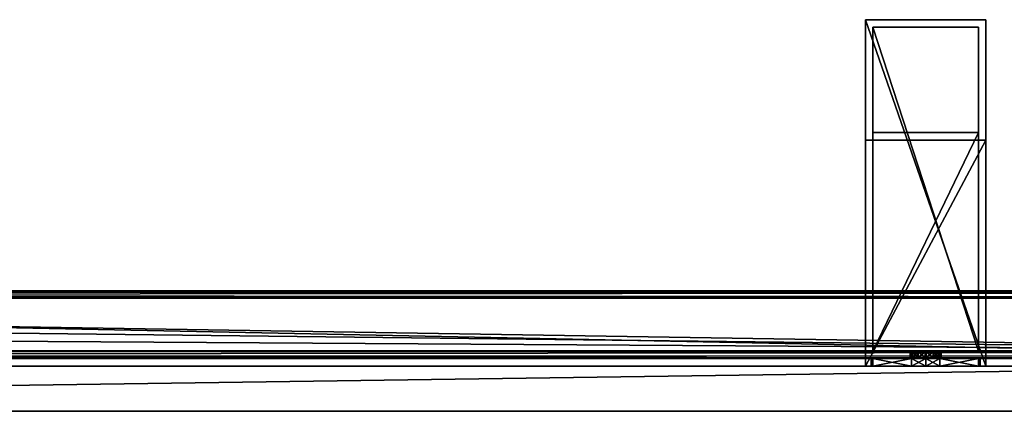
# Model space of a CAD drawing. Header units: metres. Extents: x 0 to 923, y -874 to 49.
# Tile 25 of 26: x 679 to 810, y -3 to 49. Entities that reach past the tile are written whole.
import ezdxf

# ---------------------------------------------------------------- set-up
doc = ezdxf.new("R2010")
doc.units = ezdxf.units.M

msp = doc.modelspace()

# ---------------------------------------------------------------- linework, layer by layer
at = {"layer": 'Y2A89'}
for points in [[(791.254089, 49, 1197), (791.254089, 3, 1181), (791.254089, 3, 1197)], [(791.254089, 3, 1181), (791.254089, 49, 1197), (791.254089, 33, 1181)], [(791.254089, 49, 1197), (791.254089, 49, 797), (791.254089, 33, 1181)], [(791.254089, 33, 1181), (791.254089, 49, 797), (791.254089, 33, 813)], [(791.254089, 49, 797), (791.254089, 3, 797), (791.254089, 33, 813)], [(807.254089, 49, 797), (807.254089, 3, 797), (791.254089, 49, 797)], [(807.254089, 3, 797), (791.254089, 3, 797), (791.254089, 49, 797)], [(791.254089, 49, 797), (791.254089, 49, 1197), (807.254089, 49, 797)], [(791.254089, 49, 1197), (807.254089, 49, 1197), (807.254089, 49, 797)], [(807.254089, 49, 1197), (791.254089, 49, 1197), (807.254089, 3, 1197)], [(791.254089, 49, 1197), (791.254089, 3, 1197), (807.254089, 3, 1197)], [(807.254089, 3, 1197), (807.254089, 3, 1181), (807.254089, 49, 1197)], [(807.254089, 3, 1181), (807.254089, 33, 1181), (807.254089, 49, 1197)], [(807.254089, 49, 1197), (807.254089, 33, 1181), (807.254089, 49, 797)], [(807.254089, 33, 1181), (807.254089, 33, 813), (807.254089, 49, 797)], [(807.254089, 49, 797), (807.254089, 33, 813), (807.254089, 3, 797)], [(792.254089, 5, 1196), (792.254089, 5, 1182), (792.254089, 48, 1196)], [(792.254089, 5, 1182), (792.254089, 34, 1182), (792.254089, 48, 1196)], [(792.254089, 48, 1196), (792.254089, 34, 1182), (792.254089, 48, 798)], [(792.254089, 34, 1182), (792.254089, 34, 812), (792.254089, 48, 798)], [(792.254089, 48, 798), (792.254089, 34, 812), (792.254089, 5, 798)], [(806.254089, 48, 798), (792.254089, 48, 798), (806.254089, 5, 798)], [(792.254089, 48, 798), (792.254089, 5, 798), (806.254089, 5, 798)], [(792.254089, 48, 798), (806.254089, 48, 798), (792.254089, 48, 1196)], [(806.254089, 48, 798), (806.254089, 48, 1196), (792.254089, 48, 1196)], [(806.254089, 48, 1196), (806.254089, 5, 1196), (792.254089, 48, 1196)], [(806.254089, 5, 1196), (792.254089, 5, 1196), (792.254089, 48, 1196)], [(806.254089, 48, 1196), (806.254089, 5, 1182), (806.254089, 5, 1196)], [(806.254089, 5, 1182), (806.254089, 48, 1196), (806.254089, 34, 1182)], [(806.254089, 48, 1196), (806.254089, 48, 798), (806.254089, 34, 1182)], [(806.254089, 34, 1182), (806.254089, 48, 798), (806.254089, 34, 812)], [(806.254089, 48, 798), (806.254089, 5, 798), (806.254089, 34, 812)], [(791.254089, 33, 813), (791.254089, 3, 797), (791.254089, 3, 813)], [(791.254089, 33, 1181), (791.254089, 33, 813), (807.254089, 33, 1181)], [(791.254089, 33, 813), (807.254089, 33, 813), (807.254089, 33, 1181)], [(807.254089, 3, 813), (807.254089, 33, 813), (791.254089, 3, 813)], [(807.254089, 33, 813), (791.254089, 33, 813), (791.254089, 3, 813)], [(807.254089, 3, 1181), (791.254089, 3, 1181), (807.254089, 33, 1181)], [(791.254089, 3, 1181), (791.254089, 33, 1181), (807.254089, 33, 1181)], [(792.254089, 34, 1182), (806.254089, 34, 1182), (792.254089, 34, 812)], [(806.254089, 34, 1182), (806.254089, 34, 812), (792.254089, 34, 812)], [(792.254089, 34, 812), (792.254089, 5, 812), (792.254089, 5, 798)], [(806.254089, 5, 812), (792.254089, 5, 812), (806.254089, 34, 812)], [(792.254089, 5, 812), (792.254089, 34, 812), (806.254089, 34, 812)], [(806.254089, 5, 1182), (806.254089, 34, 1182), (792.254089, 5, 1182)], [(806.254089, 34, 1182), (792.254089, 34, 1182), (792.254089, 5, 1182)], [(806.254089, 34, 812), (806.254089, 5, 798), (806.254089, 5, 812)], [(807.254089, 33, 813), (807.254089, 3, 813), (807.254089, 3, 797)], [(792.254089, 4, 806.887451), (792.004089, 4, 805), (797.440125, 4, 805.990967)], [(797.440125, 4, 805.990967), (792.004089, 4, 805), (797.187622, 4, 804.951233)], [(792.254089, 4, 803.112549), (797.187622, 4, 804.951233), (792.004089, 4, 805)], [(792.254089, 3, 806.887451), (792.004089, 3, 805), (792.254089, 4, 806.887451)], [(792.004089, 3, 805), (792.004089, 4, 805), (792.254089, 4, 806.887451)], [(792.004089, 3, 805), (792.254089, 3, 803.112549), (792.004089, 4, 805)], [(792.254089, 3, 803.112549), (792.254089, 4, 803.112549), (792.004089, 4, 805)], [(792.254089, 4, 1187.112549), (792.004089, 4, 1189), (792.254089, 3, 1187.112549)], [(792.004089, 4, 1189), (792.004089, 3, 1189), (792.254089, 3, 1187.112549)], [(792.004089, 4, 1189), (792.254089, 4, 1190.887451), (792.004089, 3, 1189)], [(792.254089, 4, 1190.887451), (792.254089, 3, 1190.887451), (792.004089, 3, 1189)], [(797.440125, 4, 1188.009033), (792.004089, 4, 1189), (792.254089, 4, 1187.112549)], [(797.187622, 4, 1189.048828), (792.004089, 4, 1189), (797.440125, 4, 1188.009033)], [(797.488892, 4, 1190.075439), (792.004089, 4, 1189), (797.187622, 4, 1189.048828)], [(792.004089, 4, 1189), (798.263123, 4, 1190.813965), (792.254089, 4, 1190.887451)], [(798.263123, 4, 1190.813965), (792.004089, 4, 1189), (797.488892, 4, 1190.075439)], [(806.254089, 5, 798), (792.254089, 5, 798), (799.302856, 5, 802.933594)], [(799.302856, 5, 802.933594), (792.254089, 5, 798), (798.263123, 5, 803.186035)], [(798.263123, 5, 803.186035), (792.254089, 5, 798), (797.488892, 5, 803.924561)], [(797.488892, 5, 803.924561), (792.254089, 5, 798), (797.187622, 5, 804.951233)], [(797.187622, 5, 804.951233), (792.254089, 5, 798), (797.440125, 5, 805.990967)], [(797.440125, 5, 805.990967), (792.254089, 5, 812), (798.17865, 5, 806.765198)], [(792.254089, 5, 812), (797.440125, 5, 805.990967), (792.254089, 5, 798)], [(798.17865, 5, 806.765198), (792.254089, 5, 812), (799.205322, 5, 807.066406)], [(792.254089, 5, 812), (806.254089, 5, 812), (799.205322, 5, 807.066406)], [(792.254089, 5, 1196), (806.254089, 5, 1196), (799.302856, 5, 1191.066406)], [(806.254089, 5, 1182), (792.254089, 5, 1182), (800.245056, 5, 1187.186035)], [(800.245056, 5, 1187.186035), (792.254089, 5, 1182), (799.205322, 5, 1186.933594)], [(799.205322, 5, 1186.933594), (792.254089, 5, 1182), (798.17865, 5, 1187.234863)], [(798.17865, 5, 1187.234863), (792.254089, 5, 1182), (797.440125, 5, 1188.009033)], [(797.440125, 5, 1188.009033), (792.254089, 5, 1182), (797.187622, 5, 1189.048828)], [(797.187622, 5, 1189.048828), (792.254089, 5, 1182), (797.488892, 5, 1190.075439)], [(792.254089, 5, 1182), (792.254089, 5, 1196), (797.488892, 5, 1190.075439)], [(797.488892, 5, 1190.075439), (792.254089, 5, 1196), (798.263123, 5, 1190.813965)], [(792.254089, 5, 1196), (799.302856, 5, 1191.066406), (798.263123, 5, 1190.813965)], [(792.254089, 4, 803.112549), (792.254089, 4, 798), (798.263123, 4, 803.186035)], [(792.254089, 4, 798), (797.366638, 4, 798), (798.263123, 4, 803.186035)], [(797.366638, 4, 812), (792.254089, 4, 812), (799.205322, 4, 807.066406)], [(792.254089, 4, 812), (792.254089, 4, 806.887451), (799.205322, 4, 807.066406)], [(799.205322, 4, 807.066406), (792.254089, 4, 806.887451), (798.17865, 4, 806.765198)], [(798.17865, 4, 806.765198), (792.254089, 4, 806.887451), (797.440125, 4, 805.990967)], [(797.488892, 4, 803.924561), (792.254089, 4, 803.112549), (798.263123, 4, 803.186035)], [(797.187622, 4, 804.951233), (792.254089, 4, 803.112549), (797.488892, 4, 803.924561)], [(797.366638, 4, 798), (792.254089, 4, 798), (797.366638, 3, 798)], [(792.254089, 4, 798), (792.254089, 3, 798), (797.366638, 3, 798)], [(792.254089, 4, 803.112549), (792.254089, 3, 803.112549), (792.254089, 4, 798)], [(792.254089, 3, 803.112549), (792.254089, 3, 798), (792.254089, 4, 798)], [(792.254089, 4, 812), (797.366638, 4, 812), (792.254089, 3, 812)], [(797.366638, 4, 812), (797.366638, 3, 812), (792.254089, 3, 812)], [(792.254089, 4, 812), (792.254089, 3, 812), (792.254089, 4, 806.887451)], [(792.254089, 3, 812), (792.254089, 3, 806.887451), (792.254089, 4, 806.887451)], [(797.366638, 4, 1196), (797.366638, 3, 1196), (792.254089, 4, 1196)], [(797.366638, 3, 1196), (792.254089, 3, 1196), (792.254089, 4, 1196)], [(792.254089, 4, 1196), (792.254089, 3, 1196), (792.254089, 4, 1190.887451)], [(792.254089, 3, 1196), (792.254089, 3, 1190.887451), (792.254089, 4, 1190.887451)], [(792.254089, 4, 1182), (792.254089, 3, 1182), (797.366638, 4, 1182)], [(792.254089, 3, 1182), (797.366638, 3, 1182), (797.366638, 4, 1182)], [(792.254089, 4, 1187.112549), (792.254089, 3, 1187.112549), (792.254089, 4, 1182)], [(792.254089, 3, 1187.112549), (792.254089, 3, 1182), (792.254089, 4, 1182)], [(797.440125, 4, 1188.009033), (792.254089, 4, 1187.112549), (798.17865, 4, 1187.234863)], [(792.254089, 4, 1196), (792.254089, 4, 1190.887451), (797.366638, 4, 1196)], [(792.254089, 4, 1190.887451), (798.263123, 4, 1190.813965), (797.366638, 4, 1196)], [(798.17865, 4, 1187.234863), (792.254089, 4, 1187.112549), (799.205322, 4, 1186.933594)], [(792.254089, 4, 1187.112549), (792.254089, 4, 1182), (799.205322, 4, 1186.933594)], [(799.205322, 4, 1186.933594), (792.254089, 4, 1182), (797.366638, 4, 1182)], [(797.488892, 5, 803.924561), (797.187622, 5, 804.951233), (797.488892, 4, 803.924561)], [(797.488892, 4, 803.924561), (797.187622, 5, 804.951233), (797.187622, 4, 804.951233)], [(797.187622, 5, 804.951233), (797.440125, 5, 805.990967), (797.187622, 4, 804.951233)], [(797.187622, 4, 804.951233), (797.440125, 5, 805.990967), (797.440125, 4, 805.990967)], [(797.488892, 4, 1190.075439), (797.187622, 4, 1189.048828), (797.488892, 5, 1190.075439)], [(797.488892, 5, 1190.075439), (797.187622, 4, 1189.048828), (797.187622, 5, 1189.048828)], [(797.187622, 4, 1189.048828), (797.440125, 4, 1188.009033), (797.187622, 5, 1189.048828)], [(797.187622, 5, 1189.048828), (797.440125, 4, 1188.009033), (797.440125, 5, 1188.009033)], [(798.263123, 4, 803.186035), (797.366638, 4, 798), (799.302856, 4, 802.933594)], [(797.366638, 4, 798), (799.254089, 4, 797.75), (799.302856, 4, 802.933594)], [(799.205322, 4, 807.066406), (799.254089, 4, 812.25), (797.366638, 4, 812)], [(799.254089, 3, 812.25), (797.366638, 3, 812), (799.254089, 4, 812.25)], [(797.366638, 3, 812), (797.366638, 4, 812), (799.254089, 4, 812.25)], [(797.366638, 3, 798), (799.254089, 3, 797.75), (797.366638, 4, 798)], [(799.254089, 3, 797.75), (799.254089, 4, 797.75), (797.366638, 4, 798)], [(799.254089, 4, 1181.75), (797.366638, 4, 1182), (799.254089, 3, 1181.75)], [(797.366638, 4, 1182), (797.366638, 3, 1182), (799.254089, 3, 1181.75)], [(797.366638, 4, 1196), (799.254089, 4, 1196.25), (797.366638, 3, 1196)], [(799.254089, 4, 1196.25), (799.254089, 3, 1196.25), (797.366638, 3, 1196)], [(797.366638, 4, 1196), (798.263123, 4, 1190.813965), (799.254089, 4, 1196.25)], [(799.254089, 4, 1181.75), (799.205322, 4, 1186.933594), (797.366638, 4, 1182)], [(798.17865, 4, 806.765198), (797.440125, 4, 805.990967), (798.17865, 5, 806.765198)], [(798.17865, 5, 806.765198), (797.440125, 4, 805.990967), (797.440125, 5, 805.990967)], [(798.17865, 5, 1187.234863), (797.440125, 5, 1188.009033), (798.17865, 4, 1187.234863)], [(798.17865, 4, 1187.234863), (797.440125, 5, 1188.009033), (797.440125, 4, 1188.009033)], [(798.263123, 4, 803.186035), (797.488892, 5, 803.924561), (797.488892, 4, 803.924561)], [(797.488892, 5, 803.924561), (798.263123, 4, 803.186035), (798.263123, 5, 803.186035)], [(798.263123, 5, 1190.813965), (797.488892, 4, 1190.075439), (797.488892, 5, 1190.075439)], [(797.488892, 4, 1190.075439), (798.263123, 5, 1190.813965), (798.263123, 4, 1190.813965)], [(799.205322, 4, 807.066406), (798.17865, 4, 806.765198), (799.205322, 5, 807.066406)], [(799.205322, 5, 807.066406), (798.17865, 4, 806.765198), (798.17865, 5, 806.765198)], [(799.205322, 5, 1186.933594), (798.17865, 5, 1187.234863), (799.205322, 4, 1186.933594)], [(799.205322, 4, 1186.933594), (798.17865, 5, 1187.234863), (798.17865, 4, 1187.234863)], [(798.263123, 4, 803.186035), (799.302856, 4, 802.933594), (798.263123, 5, 803.186035)], [(798.263123, 5, 803.186035), (799.302856, 4, 802.933594), (799.302856, 5, 802.933594)], [(798.263123, 5, 1190.813965), (799.302856, 5, 1191.066406), (798.263123, 4, 1190.813965)], [(798.263123, 4, 1190.813965), (799.302856, 5, 1191.066406), (799.302856, 4, 1191.066406)], [(798.263123, 4, 1190.813965), (799.302856, 4, 1191.066406), (799.254089, 4, 1196.25)], [(800.245056, 4, 806.813965), (799.205322, 4, 807.066406), (800.245056, 5, 806.813965)], [(800.245056, 5, 806.813965), (799.205322, 4, 807.066406), (799.205322, 5, 807.066406)], [(799.205322, 5, 807.066406), (806.254089, 5, 812), (800.245056, 5, 806.813965)], [(800.245056, 5, 1187.186035), (799.205322, 5, 1186.933594), (800.245056, 4, 1187.186035)], [(800.245056, 4, 1187.186035), (799.205322, 5, 1186.933594), (799.205322, 4, 1186.933594)], [(800.245056, 4, 806.813965), (801.141541, 4, 812), (799.205322, 4, 807.066406)], [(801.141541, 4, 812), (799.254089, 4, 812.25), (799.205322, 4, 807.066406)], [(800.245056, 4, 1187.186035), (799.205322, 4, 1186.933594), (799.254089, 4, 1181.75)], [(799.302856, 4, 802.933594), (799.254089, 4, 797.75), (801.141541, 4, 798)], [(801.141541, 3, 812), (799.254089, 3, 812.25), (801.141541, 4, 812)], [(799.254089, 3, 812.25), (799.254089, 4, 812.25), (801.141541, 4, 812)], [(799.254089, 3, 797.75), (801.141541, 3, 798), (799.254089, 4, 797.75)], [(801.141541, 3, 798), (801.141541, 4, 798), (799.254089, 4, 797.75)], [(801.141541, 4, 1182), (799.254089, 4, 1181.75), (801.141541, 3, 1182)], [(799.254089, 4, 1181.75), (799.254089, 3, 1181.75), (801.141541, 3, 1182)], [(799.254089, 4, 1196.25), (801.141541, 4, 1196), (799.254089, 3, 1196.25)], [(801.141541, 4, 1196), (801.141541, 3, 1196), (799.254089, 3, 1196.25)], [(799.254089, 4, 1196.25), (799.302856, 4, 1191.066406), (801.141541, 4, 1196)], [(801.141541, 4, 1182), (800.245056, 4, 1187.186035), (799.254089, 4, 1181.75)], [(799.302856, 4, 802.933594), (800.329529, 4, 803.234802), (799.302856, 5, 802.933594)], [(799.302856, 5, 802.933594), (800.329529, 4, 803.234802), (800.329529, 5, 803.234802)], [(800.329529, 5, 803.234802), (806.254089, 5, 798), (799.302856, 5, 802.933594)], [(799.302856, 5, 1191.066406), (800.329529, 5, 1190.765137), (799.302856, 4, 1191.066406)], [(799.302856, 4, 1191.066406), (800.329529, 5, 1190.765137), (800.329529, 4, 1190.765137)], [(799.302856, 5, 1191.066406), (806.254089, 5, 1196), (800.329529, 5, 1190.765137)], [(800.329529, 4, 803.234802), (799.302856, 4, 802.933594), (806.254089, 4, 798)], [(806.254089, 4, 798), (799.302856, 4, 802.933594), (801.141541, 4, 798)], [(801.141541, 4, 1196), (799.302856, 4, 1191.066406), (806.254089, 4, 1190.887451)], [(806.254089, 4, 1190.887451), (799.302856, 4, 1191.066406), (800.329529, 4, 1190.765137)], [(800.245056, 4, 806.813965), (801.019287, 5, 806.075439), (801.019287, 4, 806.075439)], [(801.019287, 5, 806.075439), (800.245056, 4, 806.813965), (800.245056, 5, 806.813965)], [(806.254089, 5, 812), (801.019287, 5, 806.075439), (800.245056, 5, 806.813965)], [(800.245056, 5, 1187.186035), (801.019287, 4, 1187.924561), (801.019287, 5, 1187.924561)], [(801.019287, 4, 1187.924561), (800.245056, 5, 1187.186035), (800.245056, 4, 1187.186035)], [(801.019287, 5, 1187.924561), (806.254089, 5, 1182), (800.245056, 5, 1187.186035)], [(806.254089, 4, 806.887451), (806.254089, 4, 812), (800.245056, 4, 806.813965)], [(806.254089, 4, 812), (801.141541, 4, 812), (800.245056, 4, 806.813965)], [(806.254089, 4, 806.887451), (800.245056, 4, 806.813965), (806.504089, 4, 805)], [(800.245056, 4, 806.813965), (801.019287, 4, 806.075439), (806.504089, 4, 805)], [(806.254089, 4, 1187.112549), (800.245056, 4, 1187.186035), (801.141541, 4, 1182)], [(806.254089, 4, 1187.112549), (801.019287, 4, 1187.924561), (800.245056, 4, 1187.186035)], [(800.329529, 4, 803.234802), (801.068054, 4, 804.009033), (800.329529, 5, 803.234802)], [(800.329529, 5, 803.234802), (801.068054, 4, 804.009033), (801.068054, 5, 804.009033)], [(801.068054, 5, 804.009033), (806.254089, 5, 798), (800.329529, 5, 803.234802)], [(800.329529, 5, 1190.765137), (801.068054, 5, 1189.990967), (800.329529, 4, 1190.765137)], [(800.329529, 4, 1190.765137), (801.068054, 5, 1189.990967), (801.068054, 4, 1189.990967)], [(800.329529, 5, 1190.765137), (806.254089, 5, 1196), (801.068054, 5, 1189.990967)], [(806.254089, 4, 803.112549), (801.068054, 4, 804.009033), (800.329529, 4, 803.234802)], [(806.254089, 4, 803.112549), (800.329529, 4, 803.234802), (806.254089, 4, 798)], [(806.254089, 4, 1190.887451), (800.329529, 4, 1190.765137), (806.504089, 4, 1189)], [(800.329529, 4, 1190.765137), (801.068054, 4, 1189.990967), (806.504089, 4, 1189)], [(801.019287, 5, 806.075439), (801.320496, 5, 805.048767), (801.019287, 4, 806.075439)], [(801.019287, 4, 806.075439), (801.320496, 5, 805.048767), (801.320496, 4, 805.048767)], [(806.254089, 5, 812), (806.254089, 5, 798), (801.019287, 5, 806.075439)], [(801.019287, 5, 806.075439), (806.254089, 5, 798), (801.320496, 5, 805.048767)], [(801.019287, 4, 1187.924561), (801.320496, 4, 1188.951172), (801.019287, 5, 1187.924561)], [(801.019287, 5, 1187.924561), (801.320496, 4, 1188.951172), (801.320496, 5, 1188.951172)], [(801.320496, 5, 1188.951172), (806.254089, 5, 1182), (801.019287, 5, 1187.924561)], [(806.504089, 4, 805), (801.019287, 4, 806.075439), (801.320496, 4, 805.048767)], [(801.320496, 4, 1188.951172), (801.019287, 4, 1187.924561), (806.254089, 4, 1187.112549)], [(801.320496, 5, 805.048767), (801.068054, 5, 804.009033), (801.320496, 4, 805.048767)], [(801.320496, 4, 805.048767), (801.068054, 5, 804.009033), (801.068054, 4, 804.009033)], [(801.320496, 5, 805.048767), (806.254089, 5, 798), (801.068054, 5, 804.009033)], [(801.320496, 4, 1188.951172), (801.068054, 4, 1189.990967), (801.320496, 5, 1188.951172)], [(801.320496, 5, 1188.951172), (801.068054, 4, 1189.990967), (801.068054, 5, 1189.990967)], [(806.254089, 5, 1196), (806.254089, 5, 1182), (801.068054, 5, 1189.990967)], [(801.068054, 5, 1189.990967), (806.254089, 5, 1182), (801.320496, 5, 1188.951172)], [(801.320496, 4, 805.048767), (801.068054, 4, 804.009033), (806.254089, 4, 803.112549)], [(806.504089, 4, 1189), (801.068054, 4, 1189.990967), (801.320496, 4, 1188.951172)], [(801.141541, 4, 812), (806.254089, 4, 812), (801.141541, 3, 812)], [(806.254089, 4, 812), (806.254089, 3, 812), (801.141541, 3, 812)], [(806.254089, 4, 798), (801.141541, 4, 798), (806.254089, 3, 798)], [(801.141541, 4, 798), (801.141541, 3, 798), (806.254089, 3, 798)], [(801.141541, 4, 1182), (801.141541, 3, 1182), (806.254089, 4, 1182)], [(801.141541, 3, 1182), (806.254089, 3, 1182), (806.254089, 4, 1182)], [(806.254089, 4, 1196), (806.254089, 3, 1196), (801.141541, 4, 1196)], [(806.254089, 3, 1196), (801.141541, 3, 1196), (801.141541, 4, 1196)], [(806.254089, 4, 1182), (806.254089, 4, 1187.112549), (801.141541, 4, 1182)], [(806.254089, 4, 1196), (801.141541, 4, 1196), (806.254089, 4, 1190.887451)], [(806.504089, 4, 805), (801.320496, 4, 805.048767), (806.254089, 4, 803.112549)], [(806.504089, 4, 1189), (801.320496, 4, 1188.951172), (806.254089, 4, 1187.112549)], [(806.254089, 4, 798), (806.254089, 3, 798), (806.254089, 4, 803.112549)], [(806.254089, 3, 798), (806.254089, 3, 803.112549), (806.254089, 4, 803.112549)], [(806.254089, 3, 803.112549), (806.504089, 3, 805), (806.254089, 4, 803.112549)], [(806.504089, 3, 805), (806.504089, 4, 805), (806.254089, 4, 803.112549)], [(806.504089, 3, 805), (806.254089, 3, 806.887451), (806.504089, 4, 805)], [(806.254089, 3, 806.887451), (806.254089, 4, 806.887451), (806.504089, 4, 805)], [(806.254089, 4, 806.887451), (806.254089, 3, 806.887451), (806.254089, 4, 812)], [(806.254089, 3, 806.887451), (806.254089, 3, 812), (806.254089, 4, 812)], [(806.254089, 4, 1190.887451), (806.254089, 3, 1190.887451), (806.254089, 4, 1196)], [(806.254089, 3, 1190.887451), (806.254089, 3, 1196), (806.254089, 4, 1196)], [(806.254089, 4, 1190.887451), (806.504089, 4, 1189), (806.254089, 3, 1190.887451)], [(806.504089, 4, 1189), (806.504089, 3, 1189), (806.254089, 3, 1190.887451)], [(806.504089, 4, 1189), (806.254089, 4, 1187.112549), (806.504089, 3, 1189)], [(806.254089, 4, 1187.112549), (806.254089, 3, 1187.112549), (806.504089, 3, 1189)], [(806.254089, 4, 1182), (806.254089, 3, 1182), (806.254089, 4, 1187.112549)], [(806.254089, 3, 1182), (806.254089, 3, 1187.112549), (806.254089, 4, 1187.112549)], [(799.254089, 3, 812.25), (791.254089, 3, 813), (797.366638, 3, 812)], [(807.254089, 3, 813), (791.254089, 3, 813), (806.254089, 3, 812)], [(806.254089, 3, 812), (791.254089, 3, 813), (799.254089, 3, 812.25)], [(806.254089, 3, 798), (791.254089, 3, 797), (807.254089, 3, 797)], [(799.254089, 3, 797.75), (791.254089, 3, 797), (806.254089, 3, 798)], [(797.366638, 3, 798), (791.254089, 3, 797), (799.254089, 3, 797.75)], [(792.254089, 3, 798), (791.254089, 3, 797), (797.366638, 3, 798)], [(792.254089, 3, 803.112549), (791.254089, 3, 797), (792.254089, 3, 798)], [(792.254089, 3, 806.887451), (791.254089, 3, 813), (792.004089, 3, 805)], [(791.254089, 3, 813), (791.254089, 3, 797), (792.004089, 3, 805)], [(792.004089, 3, 805), (791.254089, 3, 797), (792.254089, 3, 803.112549)], [(792.254089, 3, 812), (791.254089, 3, 813), (792.254089, 3, 806.887451)], [(797.366638, 3, 812), (791.254089, 3, 813), (792.254089, 3, 812)], [(799.254089, 3, 1196.25), (791.254089, 3, 1197), (797.366638, 3, 1196)], [(807.254089, 3, 1197), (791.254089, 3, 1197), (806.254089, 3, 1196)], [(806.254089, 3, 1196), (791.254089, 3, 1197), (799.254089, 3, 1196.25)], [(806.254089, 3, 1182), (791.254089, 3, 1181), (807.254089, 3, 1181)], [(799.254089, 3, 1181.75), (791.254089, 3, 1181), (806.254089, 3, 1182)], [(797.366638, 3, 1182), (791.254089, 3, 1181), (799.254089, 3, 1181.75)], [(792.254089, 3, 1182), (791.254089, 3, 1181), (797.366638, 3, 1182)], [(792.254089, 3, 1187.112549), (791.254089, 3, 1181), (792.254089, 3, 1182)], [(792.254089, 3, 1190.887451), (791.254089, 3, 1197), (792.004089, 3, 1189)], [(791.254089, 3, 1197), (791.254089, 3, 1181), (792.004089, 3, 1189)], [(792.004089, 3, 1189), (791.254089, 3, 1181), (792.254089, 3, 1187.112549)], [(792.254089, 3, 1196), (791.254089, 3, 1197), (792.254089, 3, 1190.887451)], [(797.366638, 3, 1196), (791.254089, 3, 1197), (792.254089, 3, 1196)], [(806.254089, 3, 812), (799.254089, 3, 812.25), (801.141541, 3, 812)], [(801.141541, 3, 798), (799.254089, 3, 797.75), (806.254089, 3, 798)], [(806.254089, 3, 1196), (799.254089, 3, 1196.25), (801.141541, 3, 1196)], [(801.141541, 3, 1182), (799.254089, 3, 1181.75), (806.254089, 3, 1182)], [(806.254089, 3, 803.112549), (806.254089, 3, 798), (806.504089, 3, 805)], [(806.254089, 3, 798), (807.254089, 3, 797), (806.504089, 3, 805)], [(806.254089, 3, 806.887451), (807.254089, 3, 813), (806.254089, 3, 812)], [(806.504089, 3, 805), (807.254089, 3, 813), (806.254089, 3, 806.887451)], [(806.254089, 3, 1187.112549), (806.254089, 3, 1182), (806.504089, 3, 1189)], [(806.254089, 3, 1182), (807.254089, 3, 1181), (806.504089, 3, 1189)], [(806.254089, 3, 1190.887451), (807.254089, 3, 1197), (806.254089, 3, 1196)], [(806.504089, 3, 1189), (807.254089, 3, 1197), (806.254089, 3, 1190.887451)], [(807.254089, 3, 813), (806.504089, 3, 805), (807.254089, 3, 797)], [(807.254089, 3, 1197), (806.504089, 3, 1189), (807.254089, 3, 1181)]]:
    msp.add_3dface(points, dxfattribs=at)
at = {"layer": 'Y2A890'}
for points in [[(859.303833, -3, 13.5), (435.200287, -3.000001, 13.5), (859.254089, 3, 13.5)], [(859.254089, 3, 13.5), (435.200287, -3.000001, 13.5), (435.200287, 3, 13.5)], [(435.200287, 3, 13.5), (435.200287, 3, 1980.5), (859.254089, 3, 13.5)], [(435.200287, 3, 1980.5), (859.254089, 3, 1980.5), (859.254089, 3, 13.5)], [(859.303833, -3, 1980.5), (859.254089, 3, 1980.5), (435.200287, -3.000001, 1980.5)], [(859.254089, 3, 1980.5), (435.200287, 3, 1980.5), (435.200287, -3.000001, 1980.5)], [(859.303833, -3, 13.5), (859.303833, -3, 1980.5), (435.200287, -3.000001, 13.5)], [(859.303833, -3, 1980.5), (435.200287, -3.000001, 1980.5), (435.200287, -3.000001, 13.5)]]:
    msp.add_3dface(points, dxfattribs=at)
at = {"layer": 'Y2A89012'}
for points in [[(878.312683, 4.012834), (437.364197, 13.012834), (887.312683, 13.012834)], [(445.612854, 4.012834), (437.364197, 13.012834), (878.312683, 4.012834)], [(887.312683, 13.012834, 5.8), (437.364197, 13.012834, 5.8), (887.26355, 12.9637, 6.109252)], [(437.364197, 13.012834, 5.8), (437.447021, 12.979656, 6.055089), (887.26355, 12.9637, 6.109252)], [(437.364197, 13.012834, 5.8), (887.312683, 13.012834, 5.8), (437.364197, 13.012834)], [(887.312683, 13.012834, 5.8), (887.312683, 13.012834), (437.364197, 13.012834)], [(887.26355, 12.9637, 6.109252), (437.447021, 12.979656, 6.055089), (887.024475, 12.724623, 6.502149)], [(437.447021, 12.979656, 6.055089), (437.729858, 12.861708, 6.328299), (887.024475, 12.724623, 6.502149)], [(887.024475, 12.724623, 6.502149), (437.729858, 12.861708, 6.328299), (438.688538, 12.405732, 6.719441)], [(438.688538, 12.405732, 6.719441), (886.484253, 12.184372, 6.785111), (887.024475, 12.724623, 6.502149)], [(439.390656, 12.012419, 6.8), (886.312256, 12.012419, 6.8), (438.688538, 12.405732, 6.719441)], [(886.312256, 12.012419, 6.8), (886.484253, 12.184372, 6.785111), (438.688538, 12.405732, 6.719441)], [(439.390656, 12.012419, 6.8), (879.312683, 5.012834, 6.8), (886.312256, 12.012419, 6.8)], [(441.856506, 10.136906, 6.8), (879.312683, 5.012834, 6.8), (439.390656, 12.012419, 6.8)], [(443.849518, 7.764994, 6.8), (879.312683, 5.012834, 6.8), (441.856506, 10.136906, 6.8)], [(879.312683, 5.012834, 6.8), (443.849518, 7.764994, 6.8), (445.272064, 5.012834, 6.8)], [(879.312683, 5.012834, 6.8), (445.272064, 5.012834, 6.8), (879.140747, 4.840896, 6.785042)], [(445.272064, 5.012834, 6.8), (445.481934, 4.426936, 6.610183), (879.140747, 4.840896, 6.785042)], [(445.481934, 4.426936, 6.610183), (878.600647, 4.300764, 6.501865), (879.140747, 4.840896, 6.785042)], [(445.579529, 4.122546, 6.255084), (878.361694, 4.061841, 6.108867), (445.481934, 4.426936, 6.610183)], [(878.361694, 4.061841, 6.108867), (878.600647, 4.300764, 6.501865), (445.481934, 4.426936, 6.610183)], [(445.612854, 4.012834, 5.799586), (878.312683, 4.012834, 5.799586), (445.579529, 4.122546, 6.255084)], [(878.312683, 4.012834, 5.799586), (878.361694, 4.061841, 6.108867), (445.579529, 4.122546, 6.255084)], [(445.612854, 4.012834), (878.312683, 4.012834), (445.612854, 4.012834, 5.799586)], [(878.312683, 4.012834), (878.312683, 4.012834, 5.799586), (445.612854, 4.012834, 5.799586)]]:
    msp.add_3dface(points, dxfattribs=at)

doc.saveas('drawing.dxf')
